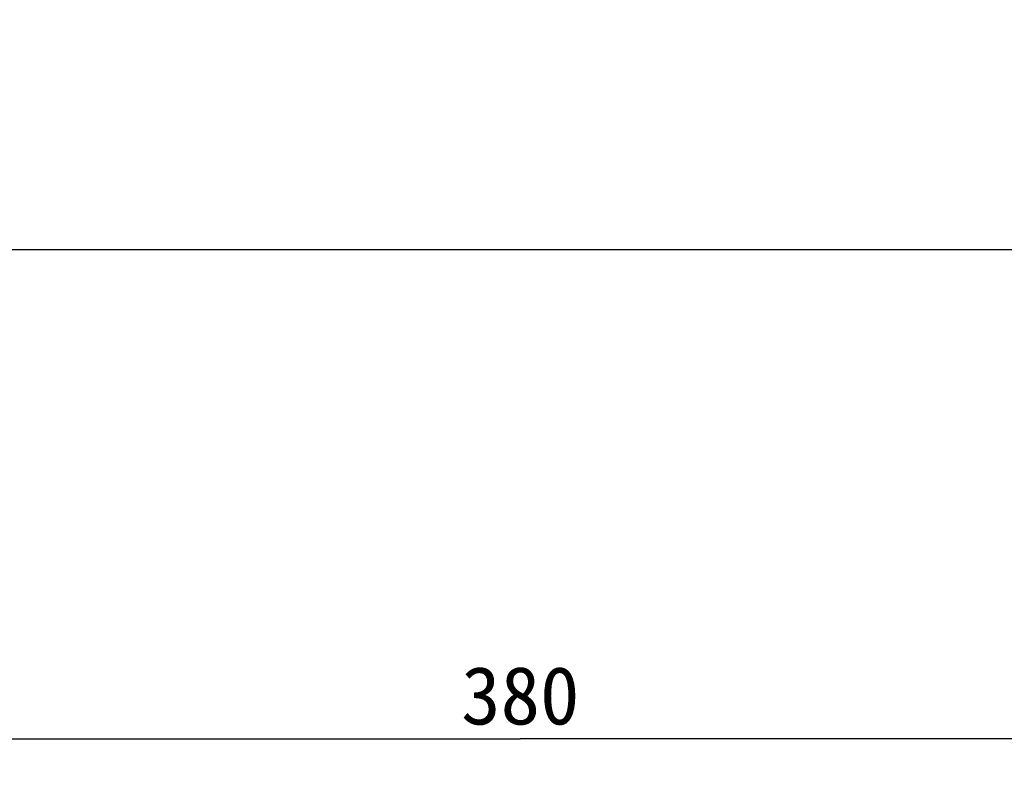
# Model space of a CAD drawing. Header units: millimetres. Extents: x 26 to 553, y 35 to 400.
# Tile 2 of 43: x 99 to 150, y 35 to 75. Entities that reach past the tile are written whole.
import ezdxf
from ezdxf.enums import TextEntityAlignment as Align

# ---------------------------------------------------------------- set-up
doc = ezdxf.new("R2010")
doc.units = ezdxf.units.MM
doc.header["$LTSCALE"] = 32.67
doc.layers.get('0').update_dxf_attribs({"linetype": 'CONTINUOUS'})
doc.layers.add('20_ALL_FEATURES', color=7, linetype='CONTINUOUS')
doc.layers.add('51__DRAFT_DIMS', color=7, linetype='CONTINUOUS')
doc.styles.get("Standard").update_dxf_attribs({"font": 'simfang.ttf'})
doc.dimstyles.new('DIMSTYLE_1', dxfattribs={"dimtxt": 3, "dimasz": 3, "dimexe": 2.5, "dimexo": 0.5, "dimgap": 0.75, "dimtad": 1, "dimlfac": 2.5, "dimdsep": 46, "dimtxsty": 'STANDARD', "dimblk": '_FILLED', "dimblk1": '_FILLED', "dimblk2": '_FILLED', "dimcen": 0.09, "dimclrt": 3, "dimazin": 2, "dimtp": 0.5, "dimtm": 0.5, "dimtfac": 1, "dimtofl": 0, "dimtmove": 0, "dimatfit": 3, "dimldrblk": '_FILLED', "dimfxl": 1, "dimtolj": 1, "dimarcsym": 0})

# ---------------------------------------------------------------- blocks, each defined once
blk = doc.blocks.new('_FILLED')
at = {"color": 0, "linetype": 'ByBlock'}
blk.add_solid([(0, 0), (-1, 0.167), (-1, -0.167)], dxfattribs=at)
blk = doc.blocks.new('*D1')
at = {"layer": '51__DRAFT_DIMS', "color": 4}
for p, q in [((48.713, 68.529), (48.713, 35.212)), ((200.713, 68.529), (200.713, 35.212)), ((48.713, 37.712), (124.713, 37.712)), ((200.713, 37.712), (124.713, 37.712))]:
    blk.add_line(p, q, dxfattribs=at)
at = {"layer": '51__DRAFT_DIMS', "color": 4, "xscale": 3, "yscale": 3, "zscale": 3, "rotation": 180}
blk.add_blockref('_FILLED', (48.713, 37.712), dxfattribs=at)
at = {"layer": '51__DRAFT_DIMS', "color": 4, "xscale": 3, "yscale": 3, "zscale": 3}
blk.add_blockref('_FILLED', (200.713, 37.712), dxfattribs=at)
at = {"layer": '51__DRAFT_DIMS', "color": 3}
blk.add_text('380', height=3, dxfattribs=at).set_placement((124.713, 38.462), align=Align.CENTER)
blk = doc.blocks.new('*D3')
at = {"layer": '51__DRAFT_DIMS', "color": 4}
for p, q in [((124.213, 173.029), (27.34, 173.029)), ((29.84, 173.029), (29.84, 118.029)), ((29.84, 63.029), (29.84, 118.029)), ((54.213, 63.029), (27.34, 63.029))]:
    blk.add_line(p, q, dxfattribs=at)
at = {"layer": '51__DRAFT_DIMS', "color": 4, "xscale": 3, "yscale": 3, "zscale": 3}
for p, rotation in [((29.84, 173.029), 90), ((29.84, 63.029), 270)]:
    blk.add_blockref('_FILLED', p, dxfattribs=dict(at, rotation=rotation))
at = {"layer": '51__DRAFT_DIMS', "color": 3}
blk.add_text('275', height=3, rotation=90, dxfattribs=at).set_placement((29.09, 118.029), align=Align.CENTER)

msp = doc.modelspace()

# ---------------------------------------------------------------- linework, layer by layer
at = {"layer": '20_ALL_FEATURES', "color": 7}
msp.add_line((194.7127, 63.0293), (54.7127, 63.0293), dxfattribs=at)

# ---------------------------------------------------------------- dimensions: what is measured, and where the dimension line sits
at = {"layer": '51__DRAFT_DIMS', "color": 4}
for base, p1, p2, angle, picture, middle in [((29.8405, 173.0293), (54.7127, 63.0293), (124.7127, 173.0293), 90, '*D3', (29.8405, 117.9707)), ((48.7127, 37.7118), (200.7127, 69.0293), (48.7127, 69.0293), 180, '*D1', (124.7009, 37.7118))]:
    dim = msp.add_linear_dim(base=base, p1=p1, p2=p2, angle=angle, dimstyle='DIMSTYLE_1', dxfattribs=at)
    dim.commit()
    dim.dimension.update_dxf_attribs({"geometry": picture, "text_midpoint": middle, "dimtype": 160})

doc.saveas('drawing.dxf')
